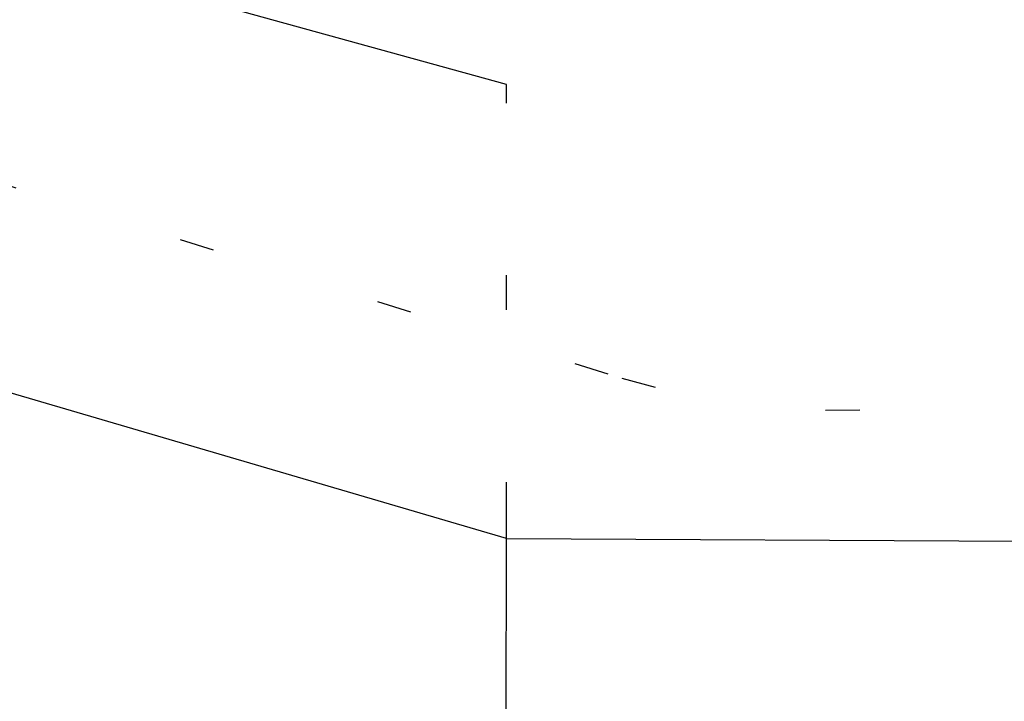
# Model space of a CAD drawing. Extents: x 0 to 1135, y 0 to 594.
# Tile 48 of 153: x 393.32 to 399.03, y 356.13 to 360.08. Entities that reach past the tile are written whole.
import ezdxf

# ---------------------------------------------------------------- set-up
doc = ezdxf.new("R2010")
doc.units = 0
doc.header["$LTSCALE"] = 2
doc.header["$MEASUREMENT"] = 0
for name, pattern in [('AUSGEZOGEN', [0]), ('BAB-FM2', [2.6, 1.5, -0.5, 0.1, -0.5]), ('PUNKTX2_STR', [0.6, 0.1, -0.5])]:
    doc.linetypes.add(name, pattern=pattern)
for name, color, linetype in [('BAB_FM', 8, 'BAB-FM2'), ('BOESCHG', 8, 'AUSGEZOGEN'), ('NUTZUNG', 8, 'PUNKTX2_STR')]:
    doc.layers.add(name, color=color, linetype=linetype)

msp = doc.modelspace()

# ---------------------------------------------------------------- linework, layer by layer
at = {"layer": 'BAB_FM', "flags": 128}
for points in [[(332.0879, 313.2892), (335.873, 303.792), (354.3719, 308.9077), (365.1112, 309.7955), (384.835, 311.1346), (396.2877, 311.4162), (396.2442, 323.9936), (396.1445, 352.8335), (396.1457, 357.0706), (396.1464, 359.7057), (382.1953, 363.5587), (388.362, 396.1356), (364.4489, 414.9875)], [(332.0879, 313.2892), (335.873, 303.792), (354.3719, 308.9077), (365.1112, 309.7955), (384.835, 311.1346), (396.2877, 311.4162), (396.2442, 323.9936), (396.1445, 352.8335), (396.1457, 357.0706), (396.1464, 359.7057), (382.1953, 363.5587), (388.362, 396.1356), (364.4489, 414.9875)], [(396.1457, 357.0706), (377.227, 362.622), (360.1118, 369.3836), (357.4798, 371.8873)], [(396.1457, 357.0706), (377.227, 362.622), (360.1118, 369.3836), (357.4798, 371.8873)], [(396.1457, 357.0706), (410.4302, 356.9995), (419.0212, 358.5575), (421.9405, 362.4901)], [(396.1457, 357.0706), (410.4302, 356.9995), (419.0212, 358.5575), (421.9405, 362.4901)]]:
    msp.add_lwpolyline(points, dxfattribs=at)
at = {"layer": 'BOESCHG'}
msp.add_lwpolyline([(572.2118, 351.8139, 0.000002), (566.9576, 351.7985, 0.000356)], format="xyb", dxfattribs=at)
msp.add_lwpolyline([(572.2118, 351.8139, 0.000002), (566.9576, 351.7985, 0.000356)], format="xyb", dxfattribs=at)
at = {"layer": 'NUTZUNG'}
msp.add_line((370.2134, 366.3617), (396.816, 358.0007), dxfattribs=at)
msp.add_line((370.2134, 366.3617), (396.816, 358.0007), dxfattribs=at)
msp.add_arc((398.0455, 361.9128), 4.1008, 252.5525, 333.4761, dxfattribs=at)
msp.add_arc((398.0455, 361.9128), 4.1008, 252.5525, 333.4761, dxfattribs=at)

doc.saveas('drawing.dxf')
